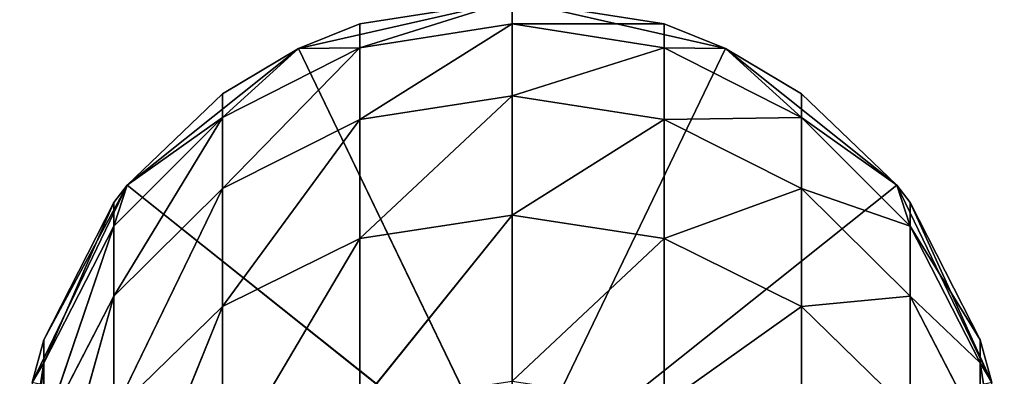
# Model space of a CAD drawing. Extents: x 659 to 1111, y 0 to 289.
# Tile 118 of 208: x 880.66 to 889.96, y 148.09 to 151.46. Entities that reach past the tile are written whole.
import ezdxf

# ---------------------------------------------------------------- set-up
doc = ezdxf.new("R2010")
doc.units = 0
doc.header["$LTSCALE"] = 25.4
doc.layers.get('0').update_dxf_attribs({"color": 13, "linetype": 'CONTINUOUS'})

# ---------------------------------------------------------------- blocks, each defined once
blk = doc.blocks.new('GIOTTO-LED-S-8168_STL')
at = {"color": 44}
for p, q in [((228.3546, 81.754, 139.135), (226.9176, 87.2495, 140.9211)), ((228.3546, 81.754, 139.135), (226.9176, 87.2495, 140.9211)), ((226.9176, 81.7008, 139.3562), (226.9176, 87.2495, 140.9211)), ((226.9176, 81.7008, 139.3562), (226.9176, 87.2495, 140.9211)), ((229.7915, 81.7008, 139.3562), (228.3546, 87.3198, 140.7047)), ((229.7915, 81.7008, 139.3562), (228.3546, 87.3198, 140.7047)), ((228.3546, 81.754, 139.135), (228.3546, 87.3198, 140.7047)), ((228.3546, 81.754, 139.135), (228.3546, 87.3198, 140.7047)), ((231.0878, 81.5466, 139.9985), (229.7915, 87.2495, 140.9211)), ((231.0878, 81.5466, 139.9985), (229.7915, 87.2495, 140.9211)), ((229.7915, 81.7008, 139.3562), (229.7915, 87.2495, 140.9211)), ((229.7915, 81.7008, 139.3562), (229.7915, 87.2495, 140.9211)), ((225.6214, 81.5466, 139.9985), (225.6214, 87.0454, 141.5493)), ((225.6214, 87.0454, 141.5493), (226.9176, 81.7008, 139.3562)), ((225.6214, 87.0454, 141.5493), (226.9176, 81.7008, 139.3562)), ((225.6214, 81.5466, 139.9985), (225.6214, 87.0454, 141.5493)), ((231.0878, 81.5466, 139.9985), (231.0878, 87.0454, 141.5493)), ((231.0878, 81.5466, 139.9985), (231.0878, 87.0454, 141.5493)), ((225.6214, 81.5466, 139.9985), (224.5927, 86.7275, 142.5277)), ((225.6214, 81.5466, 139.9985), (224.5927, 86.7275, 142.5277)), ((228.3546, 81.754, 139.135), (226.9176, 81.7008, 139.3562)), ((228.3546, 81.754, 139.135), (226.9176, 81.7008, 139.3562)), ((229.7915, 81.7008, 139.3562), (228.3546, 81.754, 139.135)), ((229.7915, 81.7008, 139.3562), (228.3546, 81.754, 139.135)), ((229.7915, 76.0465, 138.2315), (228.3546, 81.754, 139.135)), ((229.7915, 76.0465, 138.2315), (228.3546, 81.754, 139.135)), ((228.3546, 76.0821, 138.0068), (228.3546, 81.754, 139.135)), ((228.3546, 76.0821, 138.0068), (228.3546, 81.754, 139.135)), ((225.6214, 81.5466, 139.9985), (226.9176, 81.7008, 139.3562)), ((225.6214, 81.5466, 139.9985), (226.9176, 81.7008, 139.3562)), ((228.3546, 76.0821, 138.0068), (226.9176, 81.7008, 139.3562)), ((228.3546, 76.0821, 138.0068), (226.9176, 81.7008, 139.3562)), ((226.9176, 76.0465, 138.2315), (226.9176, 81.7008, 139.3562)), ((226.9176, 76.0465, 138.2315), (226.9176, 81.7008, 139.3562)), ((231.0878, 81.5466, 139.9985), (229.7915, 81.7008, 139.3562)), ((231.0878, 81.5466, 139.9985), (229.7915, 81.7008, 139.3562)), ((231.0878, 75.9432, 138.8839), (229.7915, 81.7008, 139.3562)), ((231.0878, 75.9432, 138.8839), (229.7915, 81.7008, 139.3562)), ((229.7915, 76.0465, 138.2315), (229.7915, 81.7008, 139.3562)), ((229.7915, 76.0465, 138.2315), (229.7915, 81.7008, 139.3562)), ((225.6214, 81.5466, 139.9985), (224.5927, 81.3065, 140.9988)), ((225.6214, 81.5466, 139.9985), (224.5927, 81.3065, 140.9988)), ((225.6214, 75.9432, 138.8839), (225.6214, 81.5466, 139.9985)), ((225.6214, 81.5466, 139.9985), (226.9176, 76.0465, 138.2315)), ((225.6214, 81.5466, 139.9985), (226.9176, 76.0465, 138.2315)), ((225.6214, 75.9432, 138.8839), (225.6214, 81.5466, 139.9985)), ((231.0878, 75.9432, 138.8839), (231.0878, 81.5466, 139.9985)), ((231.0878, 81.5466, 139.9985), (232.1165, 75.7823, 139.8999)), ((231.0878, 81.5466, 139.9985), (232.1165, 75.7823, 139.8999)), ((231.0878, 81.5466, 139.9985), (232.1165, 81.3065, 140.9988)), ((231.0878, 81.5466, 139.9985), (232.1165, 81.3065, 140.9988)), ((231.0878, 75.9432, 138.8839), (231.0878, 81.5466, 139.9985)), ((225.6214, 75.9432, 138.8839), (224.5927, 81.3065, 140.9988)), ((225.6214, 75.9432, 138.8839), (224.5927, 81.3065, 140.9988)), ((224.5927, 75.7823, 139.8999), (224.5927, 81.3065, 140.9988)), ((224.5927, 75.7823, 139.8999), (224.5927, 81.3065, 140.9988)), ((232.1165, 75.7823, 139.8999), (232.1165, 81.3065, 140.9988)), ((232.1165, 75.7823, 139.8999), (232.1165, 81.3065, 140.9988)), ((224.5927, 75.7823, 139.8999), (223.9322, 81.0039, 142.2592)), ((224.5927, 75.7823, 139.8999), (223.9322, 81.0039, 142.2592)), ((228.3546, 76.0821, 138.0068), (226.9176, 76.0465, 138.2315)), ((228.3546, 76.0821, 138.0068), (226.9176, 76.0465, 138.2315)), ((229.7915, 76.0465, 138.2315), (228.3546, 76.0821, 138.0068)), ((229.7915, 76.0465, 138.2315), (228.3546, 76.0821, 138.0068)), ((229.7915, 70.3214, 137.5539), (228.3546, 76.0821, 138.0068)), ((229.7915, 70.3214, 137.5539), (228.3546, 76.0821, 138.0068)), ((228.3546, 70.3392, 137.327), (228.3546, 76.0821, 138.0068)), ((228.3546, 70.3392, 137.327), (228.3546, 76.0821, 138.0068)), ((225.6214, 75.9432, 138.8839), (226.9176, 76.0465, 138.2315)), ((225.6214, 75.9432, 138.8839), (226.9176, 76.0465, 138.2315)), ((228.3546, 70.3392, 137.327), (226.9176, 76.0465, 138.2315)), ((228.3546, 70.3392, 137.327), (226.9176, 76.0465, 138.2315)), ((226.9176, 70.3214, 137.5539), (226.9176, 76.0465, 138.2315)), ((226.9176, 70.3214, 137.5539), (226.9176, 76.0465, 138.2315)), ((231.0878, 75.9432, 138.8839), (229.7915, 76.0465, 138.2315)), ((231.0878, 75.9432, 138.8839), (229.7915, 76.0465, 138.2315)), ((231.0878, 70.2695, 138.2124), (229.7915, 76.0465, 138.2315)), ((231.0878, 70.2695, 138.2124), (229.7915, 76.0465, 138.2315)), ((229.7915, 70.3214, 137.5539), (229.7915, 76.0465, 138.2315)), ((229.7915, 70.3214, 137.5539), (229.7915, 76.0465, 138.2315)), ((225.6214, 75.9432, 138.8839), (224.5927, 75.7823, 139.8999)), ((225.6214, 75.9432, 138.8839), (224.5927, 75.7823, 139.8999)), ((225.6214, 70.2695, 138.2124), (225.6214, 75.9432, 138.8839)), ((225.6214, 75.9432, 138.8839), (226.9176, 70.3214, 137.5539)), ((225.6214, 75.9432, 138.8839), (226.9176, 70.3214, 137.5539)), ((225.6214, 70.2695, 138.2124), (225.6214, 75.9432, 138.8839)), ((231.0878, 70.2695, 138.2124), (231.0878, 75.9432, 138.8839)), ((231.0878, 75.9432, 138.8839), (232.1165, 70.1888, 139.2379)), ((231.0878, 75.9432, 138.8839), (232.1165, 70.1888, 139.2379)), ((231.0878, 75.9432, 138.8839), (232.1165, 75.7823, 139.8999)), ((231.0878, 75.9432, 138.8839), (232.1165, 75.7823, 139.8999)), ((231.0878, 70.2695, 138.2124), (231.0878, 75.9432, 138.8839)), ((224.5927, 75.7823, 139.8999), (223.9322, 75.5795, 141.1803)), ((224.5927, 75.7823, 139.8999), (223.9322, 75.5795, 141.1803)), ((225.6214, 70.2695, 138.2124), (224.5927, 75.7823, 139.8999)), ((225.6214, 70.2695, 138.2124), (224.5927, 75.7823, 139.8999)), ((224.5927, 70.1888, 139.2379), (224.5927, 75.7823, 139.8999)), ((224.5927, 70.1888, 139.2379), (224.5927, 75.7823, 139.8999)), ((232.777, 75.5795, 141.1803), (232.1165, 75.7823, 139.8999)), ((232.777, 75.5795, 141.1803), (232.1165, 75.7823, 139.8999)), ((232.777, 70.0871, 140.5302), (232.1165, 75.7823, 139.8999)), ((232.777, 70.0871, 140.5302), (232.1165, 75.7823, 139.8999)), ((232.1165, 70.1888, 139.2379), (232.1165, 75.7823, 139.8999)), ((232.1165, 70.1888, 139.2379), (232.1165, 75.7823, 139.8999)), ((224.5927, 70.1888, 139.2379), (223.9322, 75.5795, 141.1803)), ((224.5927, 70.1888, 139.2379), (223.9322, 75.5795, 141.1803)), ((223.9322, 70.0871, 140.5302), (223.9322, 75.5795, 141.1803)), ((223.9322, 70.0871, 140.5302), (223.9322, 75.5795, 141.1803)), ((232.777, 70.0871, 140.5302), (232.777, 75.5795, 141.1803)), ((232.777, 70.0871, 140.5302), (232.777, 75.5795, 141.1803)), ((223.9322, 70.0871, 140.5302), (223.7046, 75.3547, 142.5995)), ((223.9322, 70.0871, 140.5302), (223.7046, 75.3547, 142.5995)), ((225.6214, 70.2695, 138.2124), (226.9176, 70.3214, 137.5539)), ((225.6214, 70.2695, 138.2124), (226.9176, 70.3214, 137.5539)), ((226.337, 64.5607, 137.5605), (226.9176, 70.3214, 137.5539)), ((226.337, 64.5607, 137.5605), (226.9176, 70.3214, 137.5539)), ((228.3546, 70.3392, 137.327), (226.9176, 70.3214, 137.5539)), ((228.3546, 70.3392, 137.327), (226.9176, 70.3214, 137.5539)), ((228.3546, 64.5607, 137.1), (226.9176, 70.3214, 137.5539)), ((228.3546, 64.5607, 137.1), (226.9176, 70.3214, 137.5539)), ((226.9176, 64.5607, 137.3276), (226.9176, 70.3214, 137.5539)), ((226.9176, 64.5607, 137.3276), (226.9176, 70.3214, 137.5539)), ((229.7915, 70.3214, 137.5539), (228.3546, 70.3392, 137.327)), ((229.7915, 64.5607, 137.3276), (228.3546, 70.3392, 137.327)), ((229.7915, 70.3214, 137.5539), (228.3546, 70.3392, 137.327)), ((229.7915, 64.5607, 137.3276), (228.3546, 70.3392, 137.327)), ((228.3546, 64.5607, 137.1), (228.3546, 70.3392, 137.327)), ((228.3546, 64.5607, 137.1), (228.3546, 70.3392, 137.327)), ((231.0878, 70.2695, 138.2124), (229.7915, 70.3214, 137.5539)), ((230.3721, 64.5607, 137.5605), (229.7915, 70.3214, 137.5539)), ((231.0878, 70.2695, 138.2124), (229.7915, 70.3214, 137.5539)), ((230.3721, 64.5607, 137.5605), (229.7915, 70.3214, 137.5539)), ((229.7915, 64.5607, 137.3276), (229.7915, 70.3214, 137.5539)), ((229.7915, 64.5607, 137.3276), (229.7915, 70.3214, 137.5539)), ((225.6214, 70.2695, 138.2124), (224.5927, 70.1888, 139.2379)), ((225.6214, 70.2695, 138.2124), (224.5927, 70.1888, 139.2379)), ((224.7191, 64.5607, 138.8508), (225.6214, 70.2695, 138.2124)), ((224.7191, 64.5607, 138.8508), (225.6214, 70.2695, 138.2124)), ((226.337, 64.5607, 137.5605), (225.6214, 70.2695, 138.2124)), ((225.6214, 64.5607, 137.9881), (225.6214, 70.2695, 138.2124)), ((226.337, 64.5607, 137.5605), (225.6214, 70.2695, 138.2124)), ((225.6214, 64.5607, 137.9881), (225.6214, 70.2695, 138.2124)), ((230.3721, 64.5607, 137.5605), (231.0878, 70.2695, 138.2124)), ((230.3721, 64.5607, 137.5605), (231.0878, 70.2695, 138.2124)), ((231.9901, 64.5607, 138.8508), (231.0878, 70.2695, 138.2124)), ((231.0878, 70.2695, 138.2124), (232.1165, 70.1888, 139.2379)), ((231.0878, 70.2695, 138.2124), (232.1165, 70.1888, 139.2379)), ((231.0878, 64.5607, 137.9881), (231.0878, 70.2695, 138.2124)), ((231.9901, 64.5607, 138.8508), (231.0878, 70.2695, 138.2124)), ((231.0878, 64.5607, 137.9881), (231.0878, 70.2695, 138.2124)), ((224.5927, 70.1888, 139.2379), (223.9322, 70.0871, 140.5302)), ((224.5927, 70.1888, 139.2379), (223.9322, 70.0871, 140.5302)), ((224.7191, 64.5607, 138.8508), (224.5927, 70.1888, 139.2379)), ((224.7191, 64.5607, 138.8508), (224.5927, 70.1888, 139.2379)), ((224.5927, 64.5607, 139.0168), (224.5927, 70.1888, 139.2379)), ((224.5927, 64.5607, 139.0168), (224.5927, 70.1888, 139.2379)), ((231.9901, 64.5607, 138.8508), (232.1165, 70.1888, 139.2379)), ((231.9901, 64.5607, 138.8508), (232.1165, 70.1888, 139.2379)), ((232.777, 70.0871, 140.5302), (232.1165, 70.1888, 139.2379)), ((232.777, 64.5607, 140.3131), (232.1165, 70.1888, 139.2379)), ((232.777, 70.0871, 140.5302), (232.1165, 70.1888, 139.2379)), ((232.777, 64.5607, 140.3131), (232.1165, 70.1888, 139.2379)), ((232.1165, 64.5607, 139.0168), (232.1165, 70.1888, 139.2379)), ((232.1165, 64.5607, 139.0168), (232.1165, 70.1888, 139.2379)), ((223.9322, 70.0871, 140.5302), (223.7046, 69.9744, 141.9627)), ((223.9322, 70.0871, 140.5302), (223.7046, 69.9744, 141.9627)), ((223.8212, 64.5607, 140.7153), (223.9322, 70.0871, 140.5302)), ((223.8212, 64.5607, 140.7153), (223.9322, 70.0871, 140.5302)), ((224.5927, 64.5607, 139.0168), (223.9322, 70.0871, 140.5302)), ((224.5927, 64.5607, 139.0168), (223.9322, 70.0871, 140.5302)), ((223.9322, 64.5607, 140.3131), (223.9322, 70.0871, 140.5302)), ((223.9322, 64.5607, 140.3131), (223.9322, 70.0871, 140.5302)), ((233.0046, 69.9744, 141.9627), (232.777, 70.0871, 140.5302)), ((232.888, 64.5607, 140.7153), (232.777, 70.0871, 140.5302)), ((233.0046, 69.9744, 141.9627), (232.777, 70.0871, 140.5302)), ((232.888, 64.5607, 140.7153), (232.777, 70.0871, 140.5302)), ((232.777, 64.5607, 140.3131), (232.777, 70.0871, 140.5302)), ((232.777, 64.5607, 140.3131), (232.777, 70.0871, 140.5302)), ((223.8212, 0.5607, 140.7153), (223.9322, 64.5607, 140.3131)), ((223.8212, 0.5607, 140.7153), (223.9322, 64.5607, 140.3131)), ((223.8212, 64.5607, 140.7153), (223.9322, 64.5607, 140.3131)), ((223.8212, 64.5607, 140.7153), (223.9322, 64.5607, 140.3131)), ((224.7191, 0.5607, 138.8508), (223.9322, 64.5607, 140.3131)), ((223.9322, 64.5607, 140.3131), (224.5927, 64.5607, 139.0168)), ((224.7191, 0.5607, 138.8508), (223.9322, 64.5607, 140.3131)), ((223.9322, 64.5607, 140.3131), (224.5927, 64.5607, 139.0168)), ((224.5927, 64.5607, 139.0168), (224.7191, 0.5607, 138.8508)), ((224.5927, 64.5607, 139.0168), (224.7191, 64.5607, 138.8508)), ((224.5927, 64.5607, 139.0168), (224.7191, 0.5607, 138.8508)), ((224.5927, 64.5607, 139.0168), (224.7191, 64.5607, 138.8508)), ((224.7191, 64.5607, 138.8508), (224.7191, 0.5607, 138.8508)), ((224.7191, 64.5607, 138.8508), (224.7191, 0.5607, 138.8508)), ((224.7191, 64.5607, 138.8508), (225.6214, 64.5607, 137.9881)), ((225.6214, 64.5607, 137.9881), (224.7191, 0.5607, 138.8508)), ((225.6214, 64.5607, 137.9881), (224.7191, 0.5607, 138.8508)), ((224.7191, 64.5607, 138.8508), (225.6214, 64.5607, 137.9881)), ((225.6214, 64.5607, 137.9881), (226.337, 0.5607, 137.5605)), ((225.6214, 64.5607, 137.9881), (226.337, 64.5607, 137.5605)), ((225.6214, 64.5607, 137.9881), (226.337, 0.5607, 137.5605)), ((225.6214, 64.5607, 137.9881), (226.337, 64.5607, 137.5605)), ((226.337, 64.5607, 137.5605), (226.337, 0.5607, 137.5605)), ((226.337, 64.5607, 137.5605), (226.337, 0.5607, 137.5605)), ((226.337, 64.5607, 137.5605), (226.9176, 64.5607, 137.3276)), ((226.9176, 64.5607, 137.3276), (226.337, 0.5607, 137.5605)), ((226.9176, 64.5607, 137.3276), (226.337, 0.5607, 137.5605)), ((226.337, 64.5607, 137.5605), (226.9176, 64.5607, 137.3276)), ((226.9176, 64.5607, 137.3276), (228.3546, 0.5607, 137.1)), ((226.9176, 64.5607, 137.3276), (228.3546, 64.5607, 137.1)), ((226.9176, 64.5607, 137.3276), (228.3546, 0.5607, 137.1)), ((226.9176, 64.5607, 137.3276), (228.3546, 64.5607, 137.1)), ((228.3546, 64.5607, 137.1), (229.7915, 64.5607, 137.3276)), ((229.7915, 64.5607, 137.3276), (228.3546, 0.5607, 137.1)), ((229.7915, 64.5607, 137.3276), (228.3546, 0.5607, 137.1)), ((228.3546, 64.5607, 137.1), (229.7915, 64.5607, 137.3276)), ((229.7915, 64.5607, 137.3276), (230.3721, 0.5607, 137.5605)), ((229.7915, 64.5607, 137.3276), (230.3721, 64.5607, 137.5605)), ((229.7915, 64.5607, 137.3276), (230.3721, 0.5607, 137.5605)), ((229.7915, 64.5607, 137.3276), (230.3721, 64.5607, 137.5605)), ((230.3721, 64.5607, 137.5605), (230.3721, 0.5607, 137.5605)), ((230.3721, 64.5607, 137.5605), (230.3721, 0.5607, 137.5605)), ((230.3721, 64.5607, 137.5605), (231.0878, 64.5607, 137.9881)), ((231.0878, 64.5607, 137.9881), (230.3721, 0.5607, 137.5605)), ((231.0878, 64.5607, 137.9881), (230.3721, 0.5607, 137.5605)), ((230.3721, 64.5607, 137.5605), (231.0878, 64.5607, 137.9881)), ((231.0878, 64.5607, 137.9881), (231.9901, 0.5607, 138.8508)), ((231.0878, 64.5607, 137.9881), (231.9901, 0.5607, 138.8508)), ((231.0878, 64.5607, 137.9881), (231.9901, 64.5607, 138.8508)), ((231.0878, 64.5607, 137.9881), (231.9901, 64.5607, 138.8508)), ((231.9901, 64.5607, 138.8508), (231.9901, 0.5607, 138.8508)), ((231.9901, 64.5607, 138.8508), (231.9901, 0.5607, 138.8508)), ((231.9901, 64.5607, 138.8508), (232.888, 0.5607, 140.7153)), ((231.9901, 64.5607, 138.8508), (232.888, 0.5607, 140.7153)), ((231.9901, 64.5607, 138.8508), (232.1165, 64.5607, 139.0168)), ((231.9901, 64.5607, 138.8508), (232.1165, 64.5607, 139.0168)), ((232.1165, 64.5607, 139.0168), (232.888, 0.5607, 140.7153)), ((232.1165, 64.5607, 139.0168), (232.888, 0.5607, 140.7153)), ((232.1165, 64.5607, 139.0168), (232.777, 64.5607, 140.3131)), ((232.1165, 64.5607, 139.0168), (232.777, 64.5607, 140.3131)), ((232.777, 64.5607, 140.3131), (232.888, 0.5607, 140.7153)), ((232.777, 64.5607, 140.3131), (232.888, 0.5607, 140.7153)), ((232.777, 64.5607, 140.3131), (232.888, 64.5607, 140.7153)), ((232.777, 64.5607, 140.3131), (232.888, 64.5607, 140.7153)), ((223.8212, 0.5607, 140.7153), (224.7191, 0.5607, 138.8508)), ((223.8212, 0.5607, 140.7153), (224.7191, 0.5607, 138.8508)), ((224.7191, 0.5607, 138.8508), (228.3546, 0.5607, 141.75)), ((224.7191, 0.5607, 138.8508), (228.3546, 0.5607, 141.75)), ((224.7191, 0.5607, 138.8508), (226.337, 0.5607, 137.5605)), ((224.7191, 0.5607, 138.8508), (226.337, 0.5607, 137.5605)), ((228.3546, 0.5607, 141.75), (226.337, 0.5607, 137.5605)), ((226.337, 0.5607, 137.5605), (228.3546, 0.5607, 137.1)), ((228.3546, 0.5607, 141.75), (226.337, 0.5607, 137.5605)), ((226.337, 0.5607, 137.5605), (228.3546, 0.5607, 137.1)), ((228.3546, 0.5607, 137.1), (230.3721, 0.5607, 137.5605)), ((230.3721, 0.5607, 137.5605), (228.3546, 0.5607, 141.75)), ((228.3546, 0.5607, 141.75), (228.3546, 0.5607, 137.1)), ((228.3546, 0.5607, 141.75), (228.3546, 0.5607, 137.1)), ((231.9901, 0.5607, 138.8508), (228.3546, 0.5607, 141.75)), ((230.3721, 0.5607, 137.5605), (228.3546, 0.5607, 141.75)), ((231.9901, 0.5607, 138.8508), (228.3546, 0.5607, 141.75)), ((228.3546, 0.5607, 137.1), (230.3721, 0.5607, 137.5605)), ((230.3721, 0.5607, 137.5605), (231.9901, 0.5607, 138.8508)), ((230.3721, 0.5607, 137.5605), (231.9901, 0.5607, 138.8508)), ((231.9901, 0.5607, 138.8508), (232.888, 0.5607, 140.7153)), ((231.9901, 0.5607, 138.8508), (232.888, 0.5607, 140.7153))]:
    blk.add_line(p, q, dxfattribs=at)
mesh = blk.add_polyface(dxfattribs=at)
corners = [(226.9176, 81.7008, 139.3562), (225.6214, 87.0454, 141.5493), (226.9176, 87.2495, 140.9211)]
mesh.append_faces([[corners[k] for k in face] for face in [(0, 1, 2)]], dxfattribs={"color": 44})
mesh = blk.add_polyface(dxfattribs=at)
corners = [(228.3546, 81.754, 139.135), (226.9176, 87.2495, 140.9211), (228.3546, 87.3198, 140.7047)]
mesh.append_faces([[corners[k] for k in face] for face in [(0, 1, 2)]], dxfattribs={"color": 44})
mesh = blk.add_polyface(dxfattribs=at)
corners = [(228.3546, 81.754, 139.135), (226.9176, 81.7008, 139.3562), (226.9176, 87.2495, 140.9211)]
mesh.append_faces([[corners[k] for k in face] for face in [(0, 1, 2)]], dxfattribs={"color": 44})
mesh = blk.add_polyface(dxfattribs=at)
corners = [(229.7915, 81.7008, 139.3562), (228.3546, 87.3198, 140.7047), (229.7915, 87.2495, 140.9211)]
mesh.append_faces([[corners[k] for k in face] for face in [(0, 1, 2)]], dxfattribs={"color": 44})
mesh = blk.add_polyface(dxfattribs=at)
corners = [(229.7915, 81.7008, 139.3562), (228.3546, 81.754, 139.135), (228.3546, 87.3198, 140.7047)]
mesh.append_faces([[corners[k] for k in face] for face in [(0, 1, 2)]], dxfattribs={"color": 44})
mesh = blk.add_polyface(dxfattribs=at)
corners = [(231.0878, 81.5466, 139.9985), (229.7915, 87.2495, 140.9211), (231.0878, 87.0454, 141.5493)]
mesh.append_faces([[corners[k] for k in face] for face in [(0, 1, 2)]], dxfattribs={"color": 44})
mesh = blk.add_polyface(dxfattribs=at)
corners = [(231.0878, 81.5466, 139.9985), (229.7915, 81.7008, 139.3562), (229.7915, 87.2495, 140.9211)]
mesh.append_faces([[corners[k] for k in face] for face in [(0, 1, 2)]], dxfattribs={"color": 44})
mesh = blk.add_polyface(dxfattribs=at)
corners = [(225.6214, 87.0454, 141.5493), (225.6214, 81.5466, 139.9985), (224.5927, 86.7275, 142.5277)]
mesh.append_faces([[corners[k] for k in face] for face in [(0, 1, 2)]], dxfattribs={"color": 44})
mesh = blk.add_polyface(dxfattribs=at)
corners = [(226.9176, 81.7008, 139.3562), (225.6214, 81.5466, 139.9985), (225.6214, 87.0454, 141.5493)]
mesh.append_faces([[corners[k] for k in face] for face in [(0, 1, 2)]], dxfattribs={"color": 44})
mesh = blk.add_polyface(dxfattribs=at)
corners = [(231.0878, 87.0454, 141.5493), (232.1165, 81.3065, 140.9988), (231.0878, 81.5466, 139.9985)]
mesh.append_faces([[corners[k] for k in face] for face in [(0, 1, 2)]], dxfattribs={"color": 44})
mesh = blk.add_polyface(dxfattribs=at)
corners = [(224.5927, 86.7275, 142.5277), (225.6214, 81.5466, 139.9985), (224.5927, 81.3065, 140.9988)]
mesh.append_faces([[corners[k] for k in face] for face in [(0, 1, 2)]], dxfattribs={"color": 44})
mesh = blk.add_polyface(dxfattribs=at)
corners = [(228.3546, 76.0821, 138.0068), (226.9176, 81.7008, 139.3562), (228.3546, 81.754, 139.135)]
mesh.append_faces([[corners[k] for k in face] for face in [(0, 1, 2)]], dxfattribs={"color": 44})
mesh = blk.add_polyface(dxfattribs=at)
corners = [(229.7915, 76.0465, 138.2315), (228.3546, 81.754, 139.135), (229.7915, 81.7008, 139.3562)]
mesh.append_faces([[corners[k] for k in face] for face in [(0, 1, 2)]], dxfattribs={"color": 44})
mesh = blk.add_polyface(dxfattribs=at)
corners = [(229.7915, 76.0465, 138.2315), (228.3546, 76.0821, 138.0068), (228.3546, 81.754, 139.135)]
mesh.append_faces([[corners[k] for k in face] for face in [(0, 1, 2)]], dxfattribs={"color": 44})
mesh = blk.add_polyface(dxfattribs=at)
corners = [(226.9176, 76.0465, 138.2315), (225.6214, 81.5466, 139.9985), (226.9176, 81.7008, 139.3562)]
mesh.append_faces([[corners[k] for k in face] for face in [(0, 1, 2)]], dxfattribs={"color": 44})
mesh = blk.add_polyface(dxfattribs=at)
corners = [(228.3546, 76.0821, 138.0068), (226.9176, 76.0465, 138.2315), (226.9176, 81.7008, 139.3562)]
mesh.append_faces([[corners[k] for k in face] for face in [(0, 1, 2)]], dxfattribs={"color": 44})
mesh = blk.add_polyface(dxfattribs=at)
corners = [(231.0878, 75.9432, 138.8839), (229.7915, 81.7008, 139.3562), (231.0878, 81.5466, 139.9985)]
mesh.append_faces([[corners[k] for k in face] for face in [(0, 1, 2)]], dxfattribs={"color": 44})
mesh = blk.add_polyface(dxfattribs=at)
corners = [(231.0878, 75.9432, 138.8839), (229.7915, 76.0465, 138.2315), (229.7915, 81.7008, 139.3562)]
mesh.append_faces([[corners[k] for k in face] for face in [(0, 1, 2)]], dxfattribs={"color": 44})
mesh = blk.add_polyface(dxfattribs=at)
corners = [(225.6214, 81.5466, 139.9985), (225.6214, 75.9432, 138.8839), (224.5927, 81.3065, 140.9988)]
mesh.append_faces([[corners[k] for k in face] for face in [(0, 1, 2)]], dxfattribs={"color": 44})
mesh = blk.add_polyface(dxfattribs=at)
corners = [(226.9176, 76.0465, 138.2315), (225.6214, 75.9432, 138.8839), (225.6214, 81.5466, 139.9985)]
mesh.append_faces([[corners[k] for k in face] for face in [(0, 1, 2)]], dxfattribs={"color": 44})
mesh = blk.add_polyface(dxfattribs=at)
corners = [(231.0878, 81.5466, 139.9985), (232.1165, 75.7823, 139.8999), (231.0878, 75.9432, 138.8839)]
mesh.append_faces([[corners[k] for k in face] for face in [(0, 1, 2)]], dxfattribs={"color": 44})
mesh = blk.add_polyface(dxfattribs=at)
corners = [(231.0878, 81.5466, 139.9985), (232.1165, 81.3065, 140.9988), (232.1165, 75.7823, 139.8999)]
mesh.append_faces([[corners[k] for k in face] for face in [(0, 1, 2)]], dxfattribs={"color": 44})
mesh = blk.add_polyface(dxfattribs=at)
corners = [(224.5927, 81.3065, 140.9988), (224.5927, 75.7823, 139.8999), (223.9322, 81.0039, 142.2592)]
mesh.append_faces([[corners[k] for k in face] for face in [(0, 1, 2)]], dxfattribs={"color": 44})
mesh = blk.add_polyface(dxfattribs=at)
corners = [(224.5927, 81.3065, 140.9988), (225.6214, 75.9432, 138.8839), (224.5927, 75.7823, 139.8999)]
mesh.append_faces([[corners[k] for k in face] for face in [(0, 1, 2)]], dxfattribs={"color": 44})
mesh = blk.add_polyface(dxfattribs=at)
corners = [(232.1165, 81.3065, 140.9988), (232.777, 75.5795, 141.1803), (232.1165, 75.7823, 139.8999)]
mesh.append_faces([[corners[k] for k in face] for face in [(0, 1, 2)]], dxfattribs={"color": 44})
mesh = blk.add_polyface(dxfattribs=at)
corners = [(223.9322, 81.0039, 142.2592), (224.5927, 75.7823, 139.8999), (223.9322, 75.5795, 141.1803)]
mesh.append_faces([[corners[k] for k in face] for face in [(0, 1, 2)]], dxfattribs={"color": 44})
mesh = blk.add_polyface(dxfattribs=at)
corners = [(228.3546, 70.3392, 137.327), (226.9176, 76.0465, 138.2315), (228.3546, 76.0821, 138.0068)]
mesh.append_faces([[corners[k] for k in face] for face in [(0, 1, 2)]], dxfattribs={"color": 44})
mesh = blk.add_polyface(dxfattribs=at)
corners = [(229.7915, 70.3214, 137.5539), (228.3546, 76.0821, 138.0068), (229.7915, 76.0465, 138.2315)]
mesh.append_faces([[corners[k] for k in face] for face in [(0, 1, 2)]], dxfattribs={"color": 44})
mesh = blk.add_polyface(dxfattribs=at)
corners = [(229.7915, 70.3214, 137.5539), (228.3546, 70.3392, 137.327), (228.3546, 76.0821, 138.0068)]
mesh.append_faces([[corners[k] for k in face] for face in [(0, 1, 2)]], dxfattribs={"color": 44})
mesh = blk.add_polyface(dxfattribs=at)
corners = [(226.9176, 70.3214, 137.5539), (225.6214, 75.9432, 138.8839), (226.9176, 76.0465, 138.2315)]
mesh.append_faces([[corners[k] for k in face] for face in [(0, 1, 2)]], dxfattribs={"color": 44})
mesh = blk.add_polyface(dxfattribs=at)
corners = [(228.3546, 70.3392, 137.327), (226.9176, 70.3214, 137.5539), (226.9176, 76.0465, 138.2315)]
mesh.append_faces([[corners[k] for k in face] for face in [(0, 1, 2)]], dxfattribs={"color": 44})
mesh = blk.add_polyface(dxfattribs=at)
corners = [(231.0878, 70.2695, 138.2124), (229.7915, 76.0465, 138.2315), (231.0878, 75.9432, 138.8839)]
mesh.append_faces([[corners[k] for k in face] for face in [(0, 1, 2)]], dxfattribs={"color": 44})
mesh = blk.add_polyface(dxfattribs=at)
corners = [(231.0878, 70.2695, 138.2124), (229.7915, 70.3214, 137.5539), (229.7915, 76.0465, 138.2315)]
mesh.append_faces([[corners[k] for k in face] for face in [(0, 1, 2)]], dxfattribs={"color": 44})
mesh = blk.add_polyface(dxfattribs=at)
corners = [(225.6214, 75.9432, 138.8839), (225.6214, 70.2695, 138.2124), (224.5927, 75.7823, 139.8999)]
mesh.append_faces([[corners[k] for k in face] for face in [(0, 1, 2)]], dxfattribs={"color": 44})
mesh = blk.add_polyface(dxfattribs=at)
corners = [(226.9176, 70.3214, 137.5539), (225.6214, 70.2695, 138.2124), (225.6214, 75.9432, 138.8839)]
mesh.append_faces([[corners[k] for k in face] for face in [(0, 1, 2)]], dxfattribs={"color": 44})
mesh = blk.add_polyface(dxfattribs=at)
corners = [(231.0878, 75.9432, 138.8839), (232.1165, 70.1888, 139.2379), (231.0878, 70.2695, 138.2124)]
mesh.append_faces([[corners[k] for k in face] for face in [(0, 1, 2)]], dxfattribs={"color": 44})
mesh = blk.add_polyface(dxfattribs=at)
corners = [(231.0878, 75.9432, 138.8839), (232.1165, 75.7823, 139.8999), (232.1165, 70.1888, 139.2379)]
mesh.append_faces([[corners[k] for k in face] for face in [(0, 1, 2)]], dxfattribs={"color": 44})
mesh = blk.add_polyface(dxfattribs=at)
corners = [(224.5927, 75.7823, 139.8999), (224.5927, 70.1888, 139.2379), (223.9322, 75.5795, 141.1803)]
mesh.append_faces([[corners[k] for k in face] for face in [(0, 1, 2)]], dxfattribs={"color": 44})
mesh = blk.add_polyface(dxfattribs=at)
corners = [(224.5927, 75.7823, 139.8999), (225.6214, 70.2695, 138.2124), (224.5927, 70.1888, 139.2379)]
mesh.append_faces([[corners[k] for k in face] for face in [(0, 1, 2)]], dxfattribs={"color": 44})
mesh = blk.add_polyface(dxfattribs=at)
corners = [(232.1165, 75.7823, 139.8999), (232.777, 75.5795, 141.1803), (232.777, 70.0871, 140.5302)]
mesh.append_faces([[corners[k] for k in face] for face in [(0, 1, 2)]], dxfattribs={"color": 44})
mesh = blk.add_polyface(dxfattribs=at)
corners = [(232.1165, 75.7823, 139.8999), (232.777, 70.0871, 140.5302), (232.1165, 70.1888, 139.2379)]
mesh.append_faces([[corners[k] for k in face] for face in [(0, 1, 2)]], dxfattribs={"color": 44})
mesh = blk.add_polyface(dxfattribs=at)
corners = [(223.9322, 75.5795, 141.1803), (223.9322, 70.0871, 140.5302), (223.7046, 75.3547, 142.5995)]
mesh.append_faces([[corners[k] for k in face] for face in [(0, 1, 2)]], dxfattribs={"color": 44})
mesh = blk.add_polyface(dxfattribs=at)
corners = [(223.9322, 75.5795, 141.1803), (224.5927, 70.1888, 139.2379), (223.9322, 70.0871, 140.5302)]
mesh.append_faces([[corners[k] for k in face] for face in [(0, 1, 2)]], dxfattribs={"color": 44})
mesh = blk.add_polyface(dxfattribs=at)
corners = [(232.777, 75.5795, 141.1803), (233.0046, 69.9744, 141.9627), (232.777, 70.0871, 140.5302)]
mesh.append_faces([[corners[k] for k in face] for face in [(0, 1, 2)]], dxfattribs={"color": 44})
mesh = blk.add_polyface(dxfattribs=at)
corners = [(223.7046, 75.3547, 142.5995), (223.9322, 70.0871, 140.5302), (223.7046, 69.9744, 141.9627)]
mesh.append_faces([[corners[k] for k in face] for face in [(0, 1, 2)]], dxfattribs={"color": 44})
mesh = blk.add_polyface(dxfattribs=at)
corners = [(226.9176, 70.3214, 137.5539), (226.337, 64.5607, 137.5605), (225.6214, 70.2695, 138.2124)]
mesh.append_faces([[corners[k] for k in face] for face in [(0, 1, 2)]], dxfattribs={"color": 44})
mesh = blk.add_polyface(dxfattribs=at)
corners = [(226.9176, 64.5607, 137.3276), (226.337, 64.5607, 137.5605), (226.9176, 70.3214, 137.5539)]
mesh.append_faces([[corners[k] for k in face] for face in [(0, 1, 2)]], dxfattribs={"color": 44})
mesh = blk.add_polyface(dxfattribs=at)
corners = [(228.3546, 64.5607, 137.1), (226.9176, 70.3214, 137.5539), (228.3546, 70.3392, 137.327)]
mesh.append_faces([[corners[k] for k in face] for face in [(0, 1, 2)]], dxfattribs={"color": 44})
mesh = blk.add_polyface(dxfattribs=at)
corners = [(228.3546, 64.5607, 137.1), (226.9176, 64.5607, 137.3276), (226.9176, 70.3214, 137.5539)]
mesh.append_faces([[corners[k] for k in face] for face in [(0, 1, 2)]], dxfattribs={"color": 44})
mesh = blk.add_polyface(dxfattribs=at)
corners = [(229.7915, 64.5607, 137.3276), (228.3546, 70.3392, 137.327), (229.7915, 70.3214, 137.5539)]
mesh.append_faces([[corners[k] for k in face] for face in [(0, 1, 2)]], dxfattribs={"color": 44})
mesh = blk.add_polyface(dxfattribs=at)
corners = [(229.7915, 64.5607, 137.3276), (228.3546, 64.5607, 137.1), (228.3546, 70.3392, 137.327)]
mesh.append_faces([[corners[k] for k in face] for face in [(0, 1, 2)]], dxfattribs={"color": 44})
mesh = blk.add_polyface(dxfattribs=at)
corners = [(231.0878, 70.2695, 138.2124), (230.3721, 64.5607, 137.5605), (229.7915, 70.3214, 137.5539)]
mesh.append_faces([[corners[k] for k in face] for face in [(0, 1, 2)]], dxfattribs={"color": 44})
mesh = blk.add_polyface(dxfattribs=at)
corners = [(230.3721, 64.5607, 137.5605), (229.7915, 64.5607, 137.3276), (229.7915, 70.3214, 137.5539)]
mesh.append_faces([[corners[k] for k in face] for face in [(0, 1, 2)]], dxfattribs={"color": 44})
mesh = blk.add_polyface(dxfattribs=at)
corners = [(225.6214, 70.2695, 138.2124), (224.7191, 64.5607, 138.8508), (224.5927, 70.1888, 139.2379)]
mesh.append_faces([[corners[k] for k in face] for face in [(0, 1, 2)]], dxfattribs={"color": 44})
mesh = blk.add_polyface(dxfattribs=at)
corners = [(225.6214, 64.5607, 137.9881), (224.7191, 64.5607, 138.8508), (225.6214, 70.2695, 138.2124)]
mesh.append_faces([[corners[k] for k in face] for face in [(0, 1, 2)]], dxfattribs={"color": 44})
mesh = blk.add_polyface(dxfattribs=at)
corners = [(226.337, 64.5607, 137.5605), (225.6214, 64.5607, 137.9881), (225.6214, 70.2695, 138.2124)]
mesh.append_faces([[corners[k] for k in face] for face in [(0, 1, 2)]], dxfattribs={"color": 44})
mesh = blk.add_polyface(dxfattribs=at)
corners = [(231.0878, 64.5607, 137.9881), (230.3721, 64.5607, 137.5605), (231.0878, 70.2695, 138.2124)]
mesh.append_faces([[corners[k] for k in face] for face in [(0, 1, 2)]], dxfattribs={"color": 44})
mesh = blk.add_polyface(dxfattribs=at)
corners = [(231.0878, 70.2695, 138.2124), (232.1165, 70.1888, 139.2379), (231.9901, 64.5607, 138.8508)]
mesh.append_faces([[corners[k] for k in face] for face in [(0, 1, 2)]], dxfattribs={"color": 44})
mesh = blk.add_polyface(dxfattribs=at)
corners = [(231.9901, 64.5607, 138.8508), (231.0878, 64.5607, 137.9881), (231.0878, 70.2695, 138.2124)]
mesh.append_faces([[corners[k] for k in face] for face in [(0, 1, 2)]], dxfattribs={"color": 44})
mesh = blk.add_polyface(dxfattribs=at)
corners = [(224.5927, 70.1888, 139.2379), (224.5927, 64.5607, 139.0168), (223.9322, 70.0871, 140.5302)]
mesh.append_faces([[corners[k] for k in face] for face in [(0, 1, 2)]], dxfattribs={"color": 44})
mesh = blk.add_polyface(dxfattribs=at)
corners = [(224.5927, 70.1888, 139.2379), (224.7191, 64.5607, 138.8508), (224.5927, 64.5607, 139.0168)]
mesh.append_faces([[corners[k] for k in face] for face in [(0, 1, 2)]], dxfattribs={"color": 44})
mesh = blk.add_polyface(dxfattribs=at)
corners = [(232.1165, 70.1888, 139.2379), (232.1165, 64.5607, 139.0168), (231.9901, 64.5607, 138.8508)]
mesh.append_faces([[corners[k] for k in face] for face in [(0, 1, 2)]], dxfattribs={"color": 44})
mesh = blk.add_polyface(dxfattribs=at)
corners = [(232.1165, 70.1888, 139.2379), (232.777, 70.0871, 140.5302), (232.777, 64.5607, 140.3131)]
mesh.append_faces([[corners[k] for k in face] for face in [(0, 1, 2)]], dxfattribs={"color": 44})
mesh = blk.add_polyface(dxfattribs=at)
corners = [(232.1165, 70.1888, 139.2379), (232.777, 64.5607, 140.3131), (232.1165, 64.5607, 139.0168)]
mesh.append_faces([[corners[k] for k in face] for face in [(0, 1, 2)]], dxfattribs={"color": 44})
mesh = blk.add_polyface(dxfattribs=at)
corners = [(223.9322, 70.0871, 140.5302), (223.8212, 64.5607, 140.7153), (223.7046, 69.9744, 141.9627)]
mesh.append_faces([[corners[k] for k in face] for face in [(0, 1, 2)]], dxfattribs={"color": 44})
mesh = blk.add_polyface(dxfattribs=at)
corners = [(223.9322, 70.0871, 140.5302), (223.9322, 64.5607, 140.3131), (223.8212, 64.5607, 140.7153)]
mesh.append_faces([[corners[k] for k in face] for face in [(0, 1, 2)]], dxfattribs={"color": 44})
mesh = blk.add_polyface(dxfattribs=at)
corners = [(223.9322, 70.0871, 140.5302), (224.5927, 64.5607, 139.0168), (223.9322, 64.5607, 140.3131)]
mesh.append_faces([[corners[k] for k in face] for face in [(0, 1, 2)]], dxfattribs={"color": 44})
mesh = blk.add_polyface(dxfattribs=at)
corners = [(232.777, 70.0871, 140.5302), (233.0046, 69.9744, 141.9627), (232.888, 64.5607, 140.7153)]
mesh.append_faces([[corners[k] for k in face] for face in [(0, 1, 2)]], dxfattribs={"color": 44})
mesh = blk.add_polyface(dxfattribs=at)
corners = [(232.777, 70.0871, 140.5302), (232.888, 64.5607, 140.7153), (232.777, 64.5607, 140.3131)]
mesh.append_faces([[corners[k] for k in face] for face in [(0, 1, 2)]], dxfattribs={"color": 44})
mesh = blk.add_polyface(dxfattribs=at)
corners = [(223.9322, 64.5607, 140.3131), (224.7191, 0.5607, 138.8508), (223.8212, 0.5607, 140.7153)]
mesh.append_faces([[corners[k] for k in face] for face in [(0, 1, 2)]], dxfattribs={"color": 44})
mesh = blk.add_polyface(dxfattribs=at)
corners = [(223.9322, 64.5607, 140.3131), (223.8212, 0.5607, 140.7153), (223.8212, 64.5607, 140.7153)]
mesh.append_faces([[corners[k] for k in face] for face in [(0, 1, 2)]], dxfattribs={"color": 44})
mesh = blk.add_polyface(dxfattribs=at)
corners = [(224.5927, 64.5607, 139.0168), (224.7191, 0.5607, 138.8508), (223.9322, 64.5607, 140.3131)]
mesh.append_faces([[corners[k] for k in face] for face in [(0, 1, 2)]], dxfattribs={"color": 44})
mesh = blk.add_polyface(dxfattribs=at)
corners = [(224.7191, 64.5607, 138.8508), (224.7191, 0.5607, 138.8508), (224.5927, 64.5607, 139.0168)]
mesh.append_faces([[corners[k] for k in face] for face in [(0, 1, 2)]], dxfattribs={"color": 44})
mesh = blk.add_polyface(dxfattribs=at)
corners = [(225.6214, 64.5607, 137.9881), (224.7191, 0.5607, 138.8508), (224.7191, 64.5607, 138.8508)]
mesh.append_faces([[corners[k] for k in face] for face in [(0, 1, 2)]], dxfattribs={"color": 44})
mesh = blk.add_polyface(dxfattribs=at)
corners = [(226.337, 0.5607, 137.5605), (224.7191, 0.5607, 138.8508), (225.6214, 64.5607, 137.9881)]
mesh.append_faces([[corners[k] for k in face] for face in [(0, 1, 2)]], dxfattribs={"color": 44})
mesh = blk.add_polyface(dxfattribs=at)
corners = [(226.337, 0.5607, 137.5605), (225.6214, 64.5607, 137.9881), (226.337, 64.5607, 137.5605)]
mesh.append_faces([[corners[k] for k in face] for face in [(0, 1, 2)]], dxfattribs={"color": 44})
mesh = blk.add_polyface(dxfattribs=at)
corners = [(226.9176, 64.5607, 137.3276), (226.337, 0.5607, 137.5605), (226.337, 64.5607, 137.5605)]
mesh.append_faces([[corners[k] for k in face] for face in [(0, 1, 2)]], dxfattribs={"color": 44})
mesh = blk.add_polyface(dxfattribs=at)
corners = [(228.3546, 0.5607, 137.1), (226.337, 0.5607, 137.5605), (226.9176, 64.5607, 137.3276)]
mesh.append_faces([[corners[k] for k in face] for face in [(0, 1, 2)]], dxfattribs={"color": 44})
mesh = blk.add_polyface(dxfattribs=at)
corners = [(228.3546, 0.5607, 137.1), (226.9176, 64.5607, 137.3276), (228.3546, 64.5607, 137.1)]
mesh.append_faces([[corners[k] for k in face] for face in [(0, 1, 2)]], dxfattribs={"color": 44})
mesh = blk.add_polyface(dxfattribs=at)
corners = [(229.7915, 64.5607, 137.3276), (228.3546, 0.5607, 137.1), (228.3546, 64.5607, 137.1)]
mesh.append_faces([[corners[k] for k in face] for face in [(0, 1, 2)]], dxfattribs={"color": 44})
mesh = blk.add_polyface(dxfattribs=at)
corners = [(230.3721, 0.5607, 137.5605), (228.3546, 0.5607, 137.1), (229.7915, 64.5607, 137.3276)]
mesh.append_faces([[corners[k] for k in face] for face in [(0, 1, 2)]], dxfattribs={"color": 44})
mesh = blk.add_polyface(dxfattribs=at)
corners = [(230.3721, 0.5607, 137.5605), (229.7915, 64.5607, 137.3276), (230.3721, 64.5607, 137.5605)]
mesh.append_faces([[corners[k] for k in face] for face in [(0, 1, 2)]], dxfattribs={"color": 44})
mesh = blk.add_polyface(dxfattribs=at)
corners = [(231.0878, 64.5607, 137.9881), (230.3721, 0.5607, 137.5605), (230.3721, 64.5607, 137.5605)]
mesh.append_faces([[corners[k] for k in face] for face in [(0, 1, 2)]], dxfattribs={"color": 44})
mesh = blk.add_polyface(dxfattribs=at)
corners = [(231.9901, 0.5607, 138.8508), (230.3721, 0.5607, 137.5605), (231.0878, 64.5607, 137.9881)]
mesh.append_faces([[corners[k] for k in face] for face in [(0, 1, 2)]], dxfattribs={"color": 44})
mesh = blk.add_polyface(dxfattribs=at)
corners = [(231.9901, 0.5607, 138.8508), (231.0878, 64.5607, 137.9881), (231.9901, 64.5607, 138.8508)]
mesh.append_faces([[corners[k] for k in face] for face in [(0, 1, 2)]], dxfattribs={"color": 44})
mesh = blk.add_polyface(dxfattribs=at)
corners = [(231.9901, 64.5607, 138.8508), (232.888, 0.5607, 140.7153), (231.9901, 0.5607, 138.8508)]
mesh.append_faces([[corners[k] for k in face] for face in [(0, 1, 2)]], dxfattribs={"color": 44})
mesh = blk.add_polyface(dxfattribs=at)
corners = [(232.1165, 64.5607, 139.0168), (232.888, 0.5607, 140.7153), (231.9901, 64.5607, 138.8508)]
mesh.append_faces([[corners[k] for k in face] for face in [(0, 1, 2)]], dxfattribs={"color": 44})
mesh = blk.add_polyface(dxfattribs=at)
corners = [(232.1165, 64.5607, 139.0168), (232.777, 64.5607, 140.3131), (232.888, 0.5607, 140.7153)]
mesh.append_faces([[corners[k] for k in face] for face in [(0, 1, 2)]], dxfattribs={"color": 44})
mesh = blk.add_polyface(dxfattribs=at)
corners = [(232.888, 64.5607, 140.7153), (232.888, 0.5607, 140.7153), (232.777, 64.5607, 140.3131)]
mesh.append_faces([[corners[k] for k in face] for face in [(0, 1, 2)]], dxfattribs={"color": 44})
mesh = blk.add_polyface(dxfattribs=at)
corners = [(228.3546, 0.5607, 141.75), (223.8212, 0.5607, 140.7153), (224.7191, 0.5607, 138.8508)]
mesh.append_faces([[corners[k] for k in face] for face in [(0, 1, 2)]], dxfattribs={"color": 44})
mesh = blk.add_polyface(dxfattribs=at)
corners = [(228.3546, 0.5607, 141.75), (224.7191, 0.5607, 138.8508), (226.337, 0.5607, 137.5605)]
mesh.append_faces([[corners[k] for k in face] for face in [(0, 1, 2)]], dxfattribs={"color": 44})
mesh = blk.add_polyface(dxfattribs=at)
corners = [(228.3546, 0.5607, 141.75), (226.337, 0.5607, 137.5605), (228.3546, 0.5607, 137.1)]
mesh.append_faces([[corners[k] for k in face] for face in [(0, 1, 2)]], dxfattribs={"color": 44})
mesh = blk.add_polyface(dxfattribs=at)
corners = [(228.3546, 0.5607, 141.75), (228.3546, 0.5607, 137.1), (230.3721, 0.5607, 137.5605)]
mesh.append_faces([[corners[k] for k in face] for face in [(0, 1, 2)]], dxfattribs={"color": 44})
mesh = blk.add_polyface(dxfattribs=at)
corners = [(228.3546, 0.5607, 141.75), (230.3721, 0.5607, 137.5605), (231.9901, 0.5607, 138.8508)]
mesh.append_faces([[corners[k] for k in face] for face in [(0, 1, 2)]], dxfattribs={"color": 44})
mesh = blk.add_polyface(dxfattribs=at)
corners = [(228.3546, 0.5607, 141.75), (231.9901, 0.5607, 138.8508), (232.888, 0.5607, 140.7153)]
mesh.append_faces([[corners[k] for k in face] for face in [(0, 1, 2)]], dxfattribs={"color": 44})

msp = doc.modelspace()

# ---------------------------------------------------------------- block references
at = {"color": 0, "extrusion": (0, -1, -5.27356e-16)}
msp.add_blockref('GIOTTO-LED-S-8168_STL', (656.9536, 1175.6515, -288.75), dxfattribs=at)

doc.saveas('drawing.dxf')
